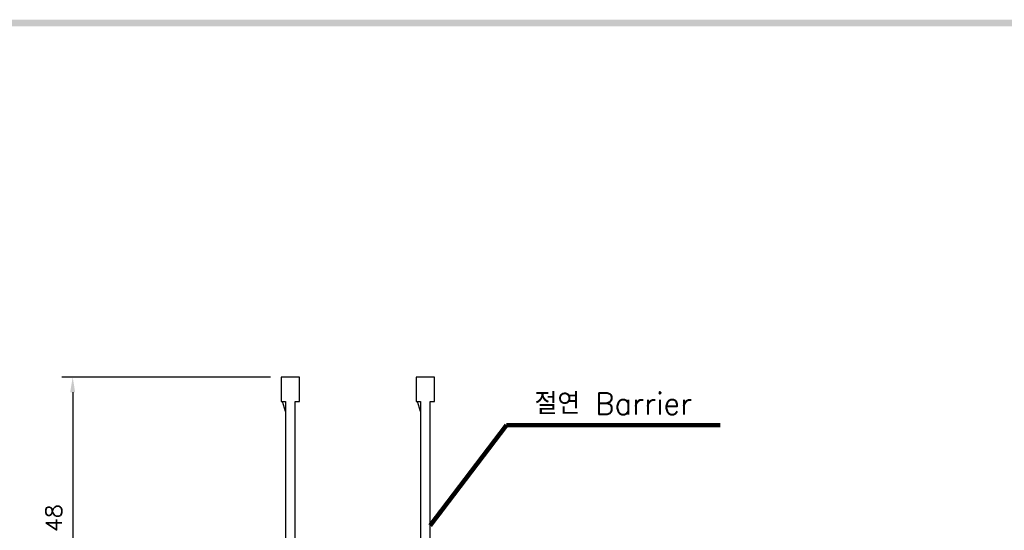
# Model space of a CAD drawing. Extents: x 2148 to 5199, y -907 to 1537.
# Tile 24 of 29: x 4601 to 4783, y 1438 to 1532. Entities that reach past the tile are written whole.
import ezdxf

# ---------------------------------------------------------------- set-up
doc = ezdxf.new("R2010")
doc.units = 0
doc.header["$LTSCALE"] = 3
doc.header["$MEASUREMENT"] = 0
doc.layers.get('0').update_dxf_attribs({"linetype": 'CONTINUOUS'})
doc.layers.get('Defpoints').update_dxf_attribs({"linetype": 'CONTINUOUS'})
doc.layers.add('di', color=3, linetype='CONTINUOUS')
doc.layers.add('dwg', color=7, linetype='CONTINUOUS')
doc.styles.add('KIM', font='ROMANS.shx', dxfattribs={"height": 5, "bigfont": 'GSG1.shx'})
doc.styles.get("Standard").update_dxf_attribs({"font": 'romans.shx', "height": 3, "bigfont": 'ghs.shx'})
doc.dimstyles.get("Standard").update_dxf_attribs({"dimtxt": 0.18, "dimasz": 0.18, "dimexe": 0.18, "dimexo": 0.0625, "dimgap": 0.09, "dimtad": 0, "dimtih": 1, "dimtoh": 1, "dimdec": 4, "dimzin": 0, "dimdsep": 46, "dimtxsty": 'Standard', "dimcen": 0.09, "dimadec": 0, "dimazin": 0, "dimtfac": 1, "dimtdec": 4, "dimtofl": 0, "dimtmove": 0, "dimatfit": 3, "dimfxl": 0, "dimtolj": 1, "dimtzin": 0, "dimarcsym": 0})
doc.dimstyles.new('STANDARD$0', dxfattribs={"dimtxt": 5, "dimasz": 5, "dimexe": 1, "dimexo": 2, "dimgap": 2, "dimtad": 1, "dimdec": 4, "dimzin": 12, "dimdsep": 46, "dimtxsty": 'KIM', "dimcen": -1, "dimdle": 0.1, "dimadec": 0, "dimazin": 0, "dimtfac": 1, "dimtdec": 4, "dimtmove": 0, "dimatfit": 3, "dimfxl": 0, "dimtolj": 1, "dimtzin": 0, "dimarcsym": 0})

# ---------------------------------------------------------------- blocks, each defined once
blk = doc.blocks.new('12323')
for p, q in [((3740.7, 1408.13), (3738.5, 1408.13)), ((3738.5, 1408.13), (3738.5, 1404.73)), ((3743, 1408.13), (3738.5, 1408.13)), ((3743, 1407.33), (3743, 1408.13)), ((3790.8, 1407.33), (3743, 1407.33)), ((3792.3, 1407.98), (3790.8, 1407.33)), ((3792.9, 1407.98), (3792.3, 1407.98)), ((3792.9, 1404.88), (3792.9, 1407.98)), ((3743, 1405.53), (3790.8, 1405.53)), ((3743, 1405.53), (3790.8, 1405.53)), ((3743, 1404.73), (3743, 1405.53)), ((3743.65, 1405.18), (3743, 1404.98)), ((3744.85, 1405.53), (3743.65, 1405.18)), ((3790.8, 1405.53), (3792.3, 1404.88)), ((3738.5, 1404.73), (3740.7, 1404.73)), ((3738.5, 1404.73), (3743, 1404.73)), ((3792.3, 1404.88), (3792.9, 1404.88))]:
    blk.add_line(p, q)
blk = doc.blocks.new('*D75')
at = {"layer": 'Defpoints', "color": 0}
for p in [(4649.46, 1466.13), (4610.83, 1416.03), (4626.96, 1416.03)]:
    blk.add_point(p, dxfattribs=at)
at = {"layer": 'di'}
for p, q in [((4647.46, 1466.13), (4608.83, 1466.13)), ((4610.83, 1463.33), (4610.83, 1418.83)), ((4624.96, 1416.03), (4608.83, 1416.03))]:
    blk.add_line(p, q, dxfattribs=at)
for points in [[(4610.36, 1463.33), (4611.29, 1463.33), (4610.83, 1466.13)], [(4610.36, 1418.83), (4611.29, 1418.83), (4610.83, 1416.03)]]:
    blk.add_solid(points, dxfattribs=at)
at = {"layer": 'di', "insert": (4607.33, 1440.02), "char_height": 3, "attachment_point": 5, "rotation": 90}
blk.add_mtext('\\A1;48', dxfattribs=at)

msp = doc.modelspace()

# ---------------------------------------------------------------- linework, layer by layer
at = {"layer": 'dwg'}
msp.add_trace([(4215.836, 1532.337), (4217.036, 1531.137), (5195.036, 1532.337), (5193.836, 1531.137)], dxfattribs=at)

# ---------------------------------------------------------------- block references
at = {"layer": 'di', "rotation": 270}
for p in [(3244.739, 5204.633), (3269.739, 5204.633)]:
    msp.add_blockref('12323', p, dxfattribs=at)

# ---------------------------------------------------------------- texts
at = {"layer": 'di', "insert": (4696.422, 1459.238), "char_height": 4, "attachment_point": 7}
msp.add_mtext('절연 Barrier', dxfattribs=at)

# ---------------------------------------------------------------- dimensions: what is measured, and where the dimension line sits
at = {"layer": 'di'}
dim = msp.add_linear_dim(base=(4610.826, 1416.034), p1=(4649.464, 1466.134), p2=(4626.964, 1416.034), angle=90, text='48', dimstyle='STANDARD$0', override={"dimtxt": 3, "dimasz": 2.8, "dimexe": 2, "dimdec": 2, "dimzin": 8, "dimtxsty": 'Standard', "dimcen": 0, "dimclrd": 256, "dimclre": 256, "dimclrt": 256, "dimadec": 2, "dimazin": 2, "dimtfac": 0.6, "dimtdec": 2, "dimtzin": 8, "dimlwd": 65535, "dimlwe": 65535, "dimarcsym": 1}, dxfattribs=at)
dim.commit()
dim.dimension.update_dxf_attribs({"geometry": '*D75', "text_midpoint": (4610.826, 1440.022), "dimtype": 160})

# ---------------------------------------------------------------- leaders
at = {"layer": 'di', "annotation_type": 0, "has_hookline": 1, "hookline_direction": 0, "text_width": 34.387}
msp.add_leader([(4677.064, 1438.623), (4691.222, 1457.238), (4694.422, 1457.238)], dimstyle='Standard', override={"dimtxt": 4, "dimasz": 3.2, "dimexe": 2, "dimexo": 2, "dimgap": 2, "dimtad": 1, "dimtih": 0, "dimtoh": 0, "dimdec": 2, "dimzin": 8, "dimcen": 0, "dimclrd": 256, "dimclre": 256, "dimclrt": 256, "dimadec": 2, "dimazin": 2, "dimtfac": 0.6, "dimtdec": 2, "dimtofl": 1, "dimtzin": 8, "dimlwd": 65535, "dimlwe": 65535, "dimarcsym": 1}, dxfattribs=at)

doc.saveas('drawing.dxf')
